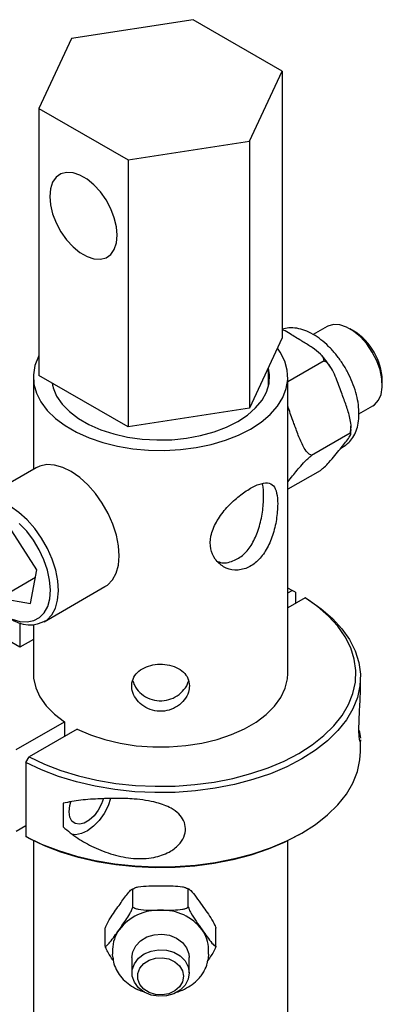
# Model space of a CAD drawing. Header units: inches. Extents: x 22.7 to 77.5, y 10.7 to 108.6.
# Tile 34 of 34: x 58.4 to 60.8, y 101.8 to 108.6. Entities that reach past the tile are written whole.
import ezdxf

# ---------------------------------------------------------------- set-up
doc = ezdxf.new("R2010")
doc.units = ezdxf.units.IN
doc.header["$MEASUREMENT"] = 0

msp = doc.modelspace()

# ---------------------------------------------------------------- linework, layer by layer
at = {"color": 7, "linetype": 'Continuous', "lineweight": 25}
for p, q in [((59.5481, 108.5709), (58.7116, 108.4415)), ((60.1605, 108.2174), (59.5481, 108.5709)), ((58.7116, 108.4415), (58.4874, 107.9586)), ((59.9363, 107.7345), (60.1605, 108.2174)), ((60.1605, 108.2174), (60.1605, 106.3802)), ((58.4874, 107.9586), (59.0998, 107.6051)), ((58.4874, 107.9586), (58.4874, 106.1214)), ((59.0998, 107.6051), (59.9363, 107.7345)), ((59.9363, 107.7345), (59.9363, 105.8973)), ((59.0998, 107.6051), (59.0998, 105.7679)), ((60.4686, 106.4588), (60.3734, 106.4038)), ((60.654, 106.4271), (60.6261, 106.4431)), ((60.1605, 106.3802), (59.9363, 105.8973)), ((60.448, 106.2218), (60.1989, 106.078)), ((60.0664, 106.0493), (60.0664, 106.1776)), ((58.4489, 106.1104), (58.4489, 105.4746)), ((59.0998, 105.7679), (58.4874, 106.1214)), ((60.1989, 104.069), (60.1989, 106.1104)), ((60.8488, 106.0574), (60.8488, 106.0896)), ((58.5814, 106.0671), (58.5814, 106.0493)), ((59.9363, 105.8973), (59.0998, 105.7679)), ((60.6877, 105.8579), (60.7836, 105.9132)), ((60.6274, 105.7238), (60.3629, 105.5712)), ((60.5643, 105.6218), (60.5821, 105.6321)), ((58.469, 105.4862), (58.0514, 105.2452)), ((60.4213, 105.4663), (60.1989, 105.338)), ((60.1989, 105.3897), (60.225, 105.4223)), ((58.4722, 104.7831), (58.3017, 105.0511)), ((58.4626, 104.7301), (58.2179, 104.5888)), ((58.4303, 104.552), (58.4722, 104.7831)), ((58.5238, 104.4269), (58.9414, 104.6679)), ((60.2289, 104.6424), (60.1989, 104.6577)), ((58.2179, 104.5888), (58.4303, 104.552)), ((60.1989, 104.6252), (60.2289, 104.6424)), ((60.3173, 104.5914), (60.1989, 104.5231)), ((60.251, 104.6297), (60.2289, 104.6424)), ((60.251, 104.6297), (60.251, 104.5532)), ((60.3173, 104.5914), (60.3394, 104.5787)), ((58.3559, 104.2515), (58.0236, 104.4434)), ((58.3559, 104.419), (58.3559, 104.2515)), ((58.4489, 104.4051), (58.4489, 104.069)), ((58.4489, 104.3052), (58.3559, 104.2515)), ((60.6989, 103.9638), (60.6989, 104.0435)), ((58.3306, 103.5466), (58.6626, 103.7383)), ((58.6626, 103.7383), (58.6626, 103.6362)), ((58.751, 103.6872), (58.419, 103.4956)), ((60.6887, 103.6781), (60.6981, 103.6248)), ((60.6989, 103.5332), (60.6989, 103.6138)), ((58.3969, 103.4573), (58.419, 103.4956)), ((58.3969, 103.4573), (58.3969, 102.9469)), ((58.3969, 103.3213), (58.3969, 103.287)), ((58.6537, 103.1769), (58.6537, 103.0136)), ((58.3306, 102.9852), (58.3969, 103.0235)), ((60.2743, 102.9592), (60.2964, 102.972)), ((58.419, 102.9342), (58.3969, 102.9469)), ((58.4489, 102.9189), (58.4489, 98.4043)), ((60.1989, 92.2491), (60.1989, 102.9189)), ((59.1463, 102.5934), (59.1275, 102.5838)), ((59.1336, 102.4627), (59.1336, 102.5864)), ((59.5198, 102.5846), (59.5005, 102.5932)), ((59.5143, 102.4627), (59.5143, 102.5864)), ((58.9432, 102.1935), (58.9432, 102.3172)), ((59.7047, 102.1935), (59.7047, 102.3172)), ((58.9942, 102.1716), (58.9942, 102.1379)), ((59.6537, 102.1379), (59.6537, 102.1716)), ((58.9951, 102.1183), (58.9942, 102.1379)), ((59.1271, 102.1152), (59.1271, 102.0084)), ((59.5208, 102.0084), (59.5208, 102.1152))]:
    msp.add_line(p, q, dxfattribs=at)
at = {"color": 7, "linetype": 'Continuous', "lineweight": 25, "flags": 128}
for points in [[(59.0256, 107.0866), (59.0206, 107.1452), (59.0056, 107.2071), (58.9813, 107.2696), (58.9489, 107.33), (58.9096, 107.3856), (58.8653, 107.4339), (58.8179, 107.473), (58.7694, 107.501), (58.7219, 107.5167), (58.6776, 107.5195), (58.6384, 107.5092), (58.6059, 107.4863), (58.5816, 107.4518), (58.5667, 107.4072), (58.5616, 107.3544), (58.5667, 107.2958), (58.5816, 107.2339), (58.6059, 107.1714), (58.6384, 107.111), (58.6776, 107.0554), (58.7219, 107.0071), (58.7694, 106.968), (58.8179, 106.94), (58.8653, 106.9243), (58.9096, 106.9215), (58.9489, 106.9318), (58.9813, 106.9546), (59.0056, 106.9892), (59.0206, 107.0338), (59.0256, 107.0866)], [(60.7836, 105.9132), (60.7949, 105.9207), (60.8222, 105.9508), (60.8403, 105.9919), (60.8484, 106.042), (60.8461, 106.0989), (60.8335, 106.1598), (60.8113, 106.222), (60.7803, 106.2825), (60.7422, 106.3384), (60.6986, 106.3873), (60.6517, 106.4267), (60.6035, 106.4549), (60.5564, 106.4705), (60.5126, 106.4728), (60.474, 106.4617), (60.4686, 106.4588)], [(58.4874, 106.2585), (58.4837, 106.2513), (58.4597, 106.1894), (58.4494, 106.1262), (58.4528, 106.0628), (58.47, 106.0002), (58.5007, 105.9393), (58.5443, 105.881), (58.6002, 105.8264), (58.6676, 105.7763), (58.7453, 105.7315), (58.8321, 105.6926), (58.9267, 105.6603), (59.0275, 105.6351), (59.1331, 105.6174), (59.2416, 105.6075), (59.3514, 105.6055), (59.4608, 105.6114), (59.5681, 105.6253), (59.6714, 105.6468), (59.7693, 105.6756), (59.8602, 105.7112), (59.9427, 105.7532), (60.0153, 105.8008), (60.0771, 105.8532), (60.127, 105.9097), (60.1642, 105.9694), (60.1882, 106.0313), (60.1985, 106.0945), (60.1951, 106.1579), (60.1779, 106.2205), (60.1472, 106.2815), (60.1278, 106.3099)], [(58.5773, 106.0695), (58.5848, 106.0368), (58.6091, 105.9794), (58.6466, 105.9244), (58.6968, 105.8729), (58.7587, 105.8258), (58.831, 105.784), (58.9126, 105.7483), (59.0018, 105.7194), (59.0971, 105.6977), (59.1965, 105.6837), (59.2983, 105.6776), (59.4006, 105.6797), (59.5015, 105.6897), (59.5991, 105.7076), (59.6915, 105.733), (59.7771, 105.7654), (59.8543, 105.8042), (59.9215, 105.8487), (59.9777, 105.8982), (60.0216, 105.9515), (60.0526, 106.0078), (60.07, 106.0661), (60.0735, 106.1251), (60.0664, 106.1714)], [(60.5821, 105.6321), (60.5927, 105.6388), (60.5972, 105.642)], [(58.9414, 104.6679), (58.9584, 104.6792), (58.9924, 104.7142), (59.0177, 104.7602), (59.0334, 104.8158), (59.0393, 104.8793), (59.0349, 104.9489), (59.0206, 105.0223), (58.9966, 105.0975), (58.9638, 105.172), (58.9232, 105.2436), (58.8759, 105.3101), (58.8235, 105.3696), (58.7674, 105.4202), (58.7095, 105.4604), (58.6514, 105.4889), (58.595, 105.5049), (58.5419, 105.5079), (58.4938, 105.4978), (58.469, 105.4862)], [(58.5408, 104.4382), (58.5748, 104.4731), (58.6001, 104.5191), (58.6159, 104.5747), (58.6217, 104.6383), (58.6173, 104.7078), (58.603, 104.7813), (58.5791, 104.8564), (58.5463, 104.9309), (58.5056, 105.0025), (58.4583, 105.0691), (58.4059, 105.1285), (58.3498, 105.1791), (58.2919, 105.2193), (58.2338, 105.2478), (58.1774, 105.2638), (58.1243, 105.2668), (58.0762, 105.2567), (58.0345, 105.2339), (58.0005, 105.1989), (57.9752, 105.1529), (57.9594, 105.0973), (57.9536, 105.0338), (57.9536, 105.0289)], [(58.4919, 104.4552), (58.5238, 104.4884), (58.5473, 104.5321), (58.5615, 104.5851), (58.566, 104.6457), (58.5607, 104.7119), (58.5457, 104.7815), (58.5215, 104.8524), (58.489, 104.9222), (58.449, 104.9888), (58.403, 105.0499), (58.3523, 105.1036)], [(58.419, 103.4956), (58.5244, 103.4455), (58.6381, 103.4019), (58.7589, 103.3652), (58.8855, 103.3357), (59.0166, 103.3138), (59.1509, 103.2997), (59.2869, 103.2936), (59.4234, 103.2954), (59.5588, 103.3052), (59.6918, 103.3229), (59.821, 103.3483), (59.9451, 103.3811), (60.0628, 103.4211), (60.1728, 103.4677), (60.2741, 103.5205), (60.3656, 103.579), (60.4463, 103.6425), (60.5155, 103.7104), (60.5724, 103.782), (60.6164, 103.8566), (60.647, 103.9334), (60.664, 104.0116), (60.6672, 104.0904), (60.6565, 104.1689), (60.6321, 104.2464), (60.5941, 104.3221), (60.5431, 104.3952), (60.4795, 104.4649), (60.404, 104.5306), (60.3173, 104.5914)], [(60.3394, 104.5787), (60.4283, 104.5164), (60.5057, 104.4492), (60.571, 104.3779), (60.6233, 104.3031), (60.6623, 104.2256), (60.6874, 104.1462), (60.6984, 104.0658), (60.6952, 103.9851), (60.6779, 103.9051), (60.6465, 103.8264), (60.6015, 103.7501), (60.5433, 103.6767), (60.4725, 103.6071), (60.3899, 103.5421), (60.2962, 103.4822), (60.1925, 103.4281), (60.0798, 103.3804), (59.9593, 103.3395), (59.8322, 103.3059), (59.6999, 103.28), (59.5637, 103.2619), (59.425, 103.2519), (59.2853, 103.25), (59.146, 103.2564), (59.0085, 103.2709), (58.8743, 103.2934), (58.7447, 103.3236), (58.6211, 103.3613), (58.5047, 103.406), (58.3969, 103.4573)], [(58.3031, 104.4449), (58.3565, 104.4286), (58.4068, 104.4249), (58.4524, 104.4339), (58.4919, 104.4552)], [(58.4489, 104.069), (58.4506, 104.0377), (58.4651, 103.9724), (58.4941, 103.9088), (58.5373, 103.8479), (58.5937, 103.7907), (58.6626, 103.7383)], [(58.751, 103.6872), (58.8418, 103.6475), (58.9409, 103.6149), (59.0464, 103.59), (59.1566, 103.5732), (59.2697, 103.5649), (59.3837, 103.5651), (59.4967, 103.5738), (59.6067, 103.591), (59.712, 103.6163), (59.8106, 103.6492), (59.901, 103.6893), (59.9816, 103.7359), (60.0511, 103.788), (60.1082, 103.845), (60.152, 103.9058), (60.1817, 103.9693), (60.1969, 104.0345), (60.1989, 104.069)], [(58.3969, 102.9469), (58.5047, 102.8956), (58.6211, 102.8509), (58.7447, 102.8133), (58.8743, 102.783), (59.0085, 102.7606), (59.146, 102.7461), (59.2853, 102.7397), (59.425, 102.7415), (59.5637, 102.7515), (59.6999, 102.7696), (59.8322, 102.7956), (59.9593, 102.8292), (60.0798, 102.8701), (60.1925, 102.9178), (60.2962, 102.9719), (60.3899, 103.0317), (60.4725, 103.0968), (60.5433, 103.1664), (60.6015, 103.2397), (60.6465, 103.3161), (60.6779, 103.3947), (60.6952, 103.4748), (60.6989, 103.5332)], [(58.9304, 103.2086), (58.9179, 103.1719), (58.8953, 103.1287), (58.8662, 103.0903), (58.833, 103.0598), (58.7984, 103.0399), (58.7652, 103.032), (58.7361, 103.0368), (58.7135, 103.0539), (58.6991, 103.0819), (58.6942, 103.1186)], [(58.6942, 103.1186), (58.6991, 103.161), (58.7061, 103.1862)], [(58.9804, 103.2098), (58.9623, 103.1592), (58.9349, 103.1068), (58.9008, 103.059), (58.862, 103.0185), (58.8206, 102.9875), (58.7789, 102.9679), (58.7393, 102.9606), (58.7127, 102.9634)], [(60.2743, 102.9592), (60.2741, 102.9591), (60.1728, 102.9063), (60.0628, 102.8597), (59.9451, 102.8198), (59.821, 102.7869), (59.6918, 102.7615), (59.5588, 102.7438), (59.4234, 102.734), (59.2869, 102.7322), (59.1509, 102.7384), (59.0166, 102.7525), (58.8855, 102.7744), (58.7589, 102.8038), (58.6381, 102.8405), (58.5244, 102.8842), (58.419, 102.9342)], [(59.1535, 102.1956), (59.1863, 102.2301), (59.2294, 102.2562), (59.2795, 102.2718), (59.3329, 102.2758), (59.3856, 102.2678), (59.4338, 102.2486), (59.4738, 102.2194), (59.5027, 102.1826), (59.5183, 102.1407), (59.5208, 102.1152)], [(59.1271, 102.1152), (59.1332, 102.155), (59.1535, 102.1956)], [(59.5208, 102.0084), (59.5135, 101.965), (59.4921, 101.9249), (59.4583, 101.8909), (59.4145, 101.8657), (59.364, 101.851), (59.3105, 101.848), (59.258, 101.8569), (59.2104, 101.8771), (59.1712, 101.9069), (59.1434, 101.9443), (59.1289, 101.9865), (59.1289, 102.0303), (59.1434, 102.0724), (59.1712, 102.1098), (59.2104, 102.1397), (59.258, 102.1598), (59.3105, 102.1687), (59.364, 102.1658), (59.4145, 102.1511), (59.4583, 102.1258), (59.4921, 102.0919), (59.5135, 102.0517), (59.5208, 102.0084)], [(59.4814, 101.9856), (59.4744, 101.9477), (59.4541, 101.9132), (59.4221, 101.8851), (59.3815, 101.8659), (59.3357, 101.8574), (59.2889, 101.8603), (59.2452, 101.8743), (59.2085, 101.8982), (59.1821, 101.9299), (59.1682, 101.9665), (59.1682, 102.0048), (59.1821, 102.0414), (59.2085, 102.0731), (59.2452, 102.097), (59.2889, 102.111), (59.3357, 102.1139), (59.3815, 102.1053), (59.4221, 102.0862), (59.4541, 102.0581), (59.4744, 102.0236), (59.4814, 101.9856)], [(59.6537, 102.1379), (59.6519, 102.1098), (59.6506, 102.1014)]]:
    msp.add_lwpolyline(points, dxfattribs=at)
at = {"color": 7, "linetype": 'Continuous', "lineweight": 25}
for centre, radius, start, end in [((60.4282, 106.0717), 0.421, 2.42782, 57.5668), ((58.4231, 104.6306), 0.2256, 233.07783, 301.4406), ((59.3136, 102.0926), 0.3483, 88.29447, 142.18673), ((59.3343, 102.0926), 0.3483, 37.81327, 91.70553), ((59.227, 102.1697), 0.2328, 144.11475, 179.55059), ((59.4209, 102.1697), 0.2328, 0.44941, 35.88525)]:
    msp.add_arc(centre, radius, start, end, dxfattribs=at)
for points, knots in [([(60.599, 105.6448), (60.608, 105.6516), (60.6295, 105.668), (60.6548, 105.7051), (60.6754, 105.7528), (60.6871, 105.8083), (60.6898, 105.8701), (60.6833, 105.9365), (60.6678, 106.0055), (60.6438, 106.075), (60.6121, 106.1433), (60.5736, 106.2085), (60.5292, 106.2689), (60.4801, 106.323), (60.4274, 106.3692), (60.3723, 106.4063), (60.316, 106.4332), (60.2602, 106.4483), (60.2072, 106.452), (60.1755, 106.444), (60.1605, 106.4402)], [0, 0, 0, 0, 0.038052, 0.09123, 0.14545, 0.201219, 0.25816, 0.315604, 0.373037, 0.430344, 0.487545, 0.544707, 0.601908, 0.659209, 0.7167, 0.77446, 0.832516, 0.890682, 0.948287, 1, 1, 1, 1]), ([(60.2901, 106.362), (60.2649, 106.3774), (60.2247, 106.4019), (60.1829, 106.4283), (60.1627, 106.4359), (60.1605, 106.4368)], [0, 0, 0, 0, 0.60117, 0.956627, 1, 1, 1, 1]), ([(60.448, 106.2218), (60.4476, 106.2281), (60.4465, 106.2448), (60.418, 106.277), (60.3685, 106.3143), (60.32, 106.3433), (60.2942, 106.3594), (60.2901, 106.362)], [0, 0, 0, 0, 0.110422, 0.291494, 0.613899, 0.938305, 1, 1, 1, 1]), ([(60.4932, 106.1789), (60.4797, 106.1988), (60.4598, 106.2284), (60.4366, 106.2538), (60.4291, 106.2621)], [0, 0, 0, 0, 0.676422, 1, 1, 1, 1]), ([(60.5725, 105.9929), (60.5609, 106.0252), (60.5425, 106.0767), (60.5144, 106.1456), (60.4891, 106.1885), (60.4655, 106.2137), (60.4525, 106.2197), (60.448, 106.2218)], [0, 0, 0, 0, 0.374103, 0.595302, 0.814723, 0.936394, 1, 1, 1, 1]), ([(60.6274, 105.7238), (60.6299, 105.7338), (60.6365, 105.7602), (60.6297, 105.8194), (60.6095, 105.8935), (60.5864, 105.9542), (60.5744, 105.9876), (60.5725, 105.9929)], [0, 0, 0, 0, 0.110422, 0.291494, 0.613899, 0.938305, 1, 1, 1, 1]), ([(60.2384, 105.8), (60.2263, 105.8321), (60.2121, 105.8699), (60.2007, 105.9091), (60.1989, 105.915)], [0, 0, 0, 0, 0.849964, 1, 1, 1, 1]), ([(60.3629, 105.5712), (60.3553, 105.5753), (60.3352, 105.5863), (60.3044, 105.6317), (60.2734, 105.6995), (60.2524, 105.7614), (60.2404, 105.7947), (60.2384, 105.8)], [0, 0, 0, 0, 0.110422, 0.291494, 0.613899, 0.938305, 1, 1, 1, 1]), ([(60.6311, 105.7181), (60.6321, 105.7255), (60.6346, 105.743), (60.6333, 105.762), (60.6325, 105.773)], [0, 0, 0, 0, 0.422379, 1, 1, 1, 1]), ([(60.5591, 105.6152), (60.5796, 105.6403), (60.6103, 105.6782), (60.6336, 105.715), (60.6324, 105.7238), (60.628, 105.7238), (60.6274, 105.7238)], [0, 0, 0, 0, 0.556464, 0.836747, 0.977786, 1, 1, 1, 1]), ([(60.4213, 105.4663), (60.4232, 105.4678), (60.433, 105.4756), (60.4558, 105.4957), (60.4896, 105.5302), (60.5244, 105.5712), (60.5475, 105.6005), (60.5591, 105.6152)], [0, 0, 0, 0, 0.026135, 0.132861, 0.336153, 0.667339, 1, 1, 1, 1]), ([(60.225, 105.4223), (60.2444, 105.4468), (60.2734, 105.4837), (60.3197, 105.5338), (60.3492, 105.5603), (60.3612, 105.5699), (60.3629, 105.5712)], [0, 0, 0, 0, 0.556464, 0.836747, 0.977786, 1, 1, 1, 1]), ([(60.1295, 105.237), (60.1281, 105.264), (60.1253, 105.3179), (60.1021, 105.3664), (60.0619, 105.3873), (60.0013, 105.3765), (59.9255, 105.3375), (59.8448, 105.2777), (59.7673, 105.2022), (59.7024, 105.1133), (59.6646, 105.0176), (59.6638, 104.9274), (59.6964, 104.8528), (59.7558, 104.7994), (59.8346, 104.7758), (59.9192, 104.7908), (59.9945, 104.8424), (60.0542, 104.9215), (60.097, 105.0207), (60.1243, 105.1339), (60.1277, 105.2022), (60.1295, 105.237)], [0, 0, 0, 0, 0.051078, 0.102065, 0.155364, 0.21044, 0.263121, 0.313217, 0.364066, 0.41789, 0.472866, 0.524794, 0.57429, 0.625663, 0.680275, 0.73466, 0.785878, 0.835874, 0.887988, 0.942836, 1, 1, 1, 1]), ([(60.0328, 105.2928), (60.0326, 105.3212), (60.0323, 105.3549), (60.0243, 105.3728), (60.023, 105.3757)], [0, 0, 0, 0, 0.840071, 1, 1, 1, 1]), ([(59.7171, 104.8418), (59.7231, 104.8393), (59.7555, 104.8261), (59.8215, 104.8395), (59.8971, 104.8848), (59.9565, 104.9608), (59.999, 105.0576), (60.0247, 105.1678), (60.0324, 105.2484), (60.0327, 105.2864), (60.0328, 105.2928)], [0, 0, 0, 0, 0.037173, 0.199384, 0.349311, 0.493035, 0.643412, 0.805221, 0.96687, 1, 1, 1, 1]), ([(59.5224, 103.9853), (59.5203, 104.003), (59.516, 104.0383), (59.4828, 104.0822), (59.4334, 104.1147), (59.3708, 104.1331), (59.3034, 104.136), (59.239, 104.1239), (59.1838, 104.0975), (59.1436, 104.0577), (59.1234, 104.0074), (59.1259, 103.9521), (59.1499, 103.8982), (59.1928, 103.8518), (59.251, 103.8194), (59.3175, 103.8066), (59.384, 103.8153), (59.4435, 103.8434), (59.4901, 103.8873), (59.5179, 103.9376), (59.5211, 103.9708), (59.5224, 103.9853)], [0, 0, 0, 0, 0.052742, 0.105451, 0.15902, 0.213185, 0.266432, 0.318714, 0.371412, 0.425285, 0.479327, 0.532183, 0.584369, 0.637421, 0.691536, 0.745275, 0.797818, 0.850177, 0.903603, 0.957783, 1, 1, 1, 1]), ([(59.1326, 104.0199), (59.1379, 104.0049), (59.1495, 103.9716), (59.1909, 103.9268), (59.248, 103.8928), (59.3145, 103.8788), (59.3807, 103.8867), (59.4407, 103.9143), (59.4868, 103.958), (59.5119, 103.996), (59.5151, 104.0167), (59.5154, 104.0187)], [0, 0, 0, 0, 0.103354, 0.228472, 0.357121, 0.484751, 0.608532, 0.731519, 0.857766, 0.986673, 1, 1, 1, 1]), ([(60.6979, 103.6138), (60.6981, 103.6081), (60.6984, 103.5946), (60.6935, 103.6046), (60.6893, 103.637), (60.6877, 103.689), (60.6895, 103.7535), (60.6932, 103.8235), (60.6979, 103.8975), (60.6981, 103.9411), (60.6982, 103.9638)], [0, 0, 0, 0, 0.10867, 0.255867, 0.38112, 0.506816, 0.621893, 0.737018, 0.862989, 1, 1, 1, 1]), ([(58.6537, 103.0136), (58.6863, 102.987), (58.7517, 102.9336), (58.8679, 102.8708), (58.9961, 102.8201), (59.1362, 102.7925), (59.2696, 102.7966), (59.3772, 102.8323), (59.4477, 102.8848), (59.4872, 102.9432), (59.4993, 103.0029), (59.4857, 103.0586), (59.4507, 103.1063), (59.3889, 103.1507), (59.3081, 103.1803), (59.2208, 103.1978), (59.1287, 103.2079), (59.0237, 103.2117), (58.9, 103.2077), (58.7724, 103.2007), (58.6932, 103.1848), (58.6537, 103.1769)], [0, 0, 0, 0, 0.061642, 0.123404, 0.193558, 0.263538, 0.332019, 0.388215, 0.430258, 0.466032, 0.501934, 0.534802, 0.567684, 0.603664, 0.65727, 0.695594, 0.733985, 0.792684, 0.851486, 0.925828, 1, 1, 1, 1]), ([(59.0384, 102.4737), (59.0561, 102.4991), (59.0828, 102.5373), (59.114, 102.5754), (59.1278, 102.5864), (59.1323, 102.587), (59.1335, 102.5864), (59.1336, 102.5864)], [0, 0, 0, 0, 0.532584, 0.800577, 0.935246, 0.994216, 1, 1, 1, 1]), ([(59.1336, 102.5864), (59.1374, 102.5891), (59.147, 102.5958), (59.1842, 102.6052), (59.245, 102.6086), (59.2967, 102.6084), (59.3239, 102.6083)], [0, 0, 0, 0, 0.090007, 0.224488, 0.591125, 1, 1, 1, 1]), ([(59.3239, 102.6083), (59.3306, 102.6083), (59.3592, 102.6083), (59.4095, 102.6083), (59.4617, 102.6053), (59.4947, 102.5973), (59.508, 102.5916), (59.5128, 102.5876), (59.5143, 102.5864)], [0, 0, 0, 0, 0.099457, 0.428508, 0.757342, 0.873681, 0.960848, 1, 1, 1, 1]), ([(59.5143, 102.5864), (59.5162, 102.5864), (59.521, 102.5863), (59.5396, 102.5694), (59.57, 102.5298), (59.5959, 102.4931), (59.6095, 102.4737)], [0, 0, 0, 0, 0.090007, 0.224488, 0.591125, 1, 1, 1, 1]), ([(58.9432, 102.3172), (58.9444, 102.3207), (58.9477, 102.3305), (58.9587, 102.3537), (58.9894, 102.4059), (59.0174, 102.4446), (59.0384, 102.4737)], [0, 0, 0, 0, 0.058856, 0.165692, 0.374647, 1, 1, 1, 1]), ([(59.0384, 102.3062), (59.0561, 102.331), (59.0828, 102.3683), (59.114, 102.4183), (59.1278, 102.4465), (59.1323, 102.4586), (59.1335, 102.4624), (59.1336, 102.4627)], [0, 0, 0, 0, 0.532584, 0.800577, 0.935246, 0.994216, 1, 1, 1, 1]), ([(59.1336, 102.4627), (59.1374, 102.46), (59.147, 102.4533), (59.1842, 102.4439), (59.245, 102.4405), (59.2967, 102.4407), (59.3239, 102.4408)], [0, 0, 0, 0, 0.090007, 0.224488, 0.591125, 1, 1, 1, 1]), ([(59.3239, 102.4408), (59.3306, 102.4408), (59.3592, 102.4408), (59.4095, 102.4408), (59.4617, 102.4438), (59.4947, 102.4518), (59.508, 102.4575), (59.5128, 102.4615), (59.5143, 102.4627)], [0, 0, 0, 0, 0.099457, 0.428508, 0.757342, 0.873681, 0.960848, 1, 1, 1, 1]), ([(59.5143, 102.4627), (59.5162, 102.4573), (59.521, 102.4437), (59.5396, 102.408), (59.57, 102.3617), (59.5959, 102.3253), (59.6095, 102.3062)], [0, 0, 0, 0, 0.090007, 0.224488, 0.591125, 1, 1, 1, 1]), ([(59.6095, 102.4737), (59.6128, 102.469), (59.6271, 102.4488), (59.6523, 102.4131), (59.6784, 102.3732), (59.6948, 102.342), (59.7015, 102.3269), (59.7039, 102.3195), (59.7047, 102.3172)], [0, 0, 0, 0, 0.099457, 0.428508, 0.757342, 0.873681, 0.960848, 1, 1, 1, 1]), ([(58.9432, 102.1935), (58.9444, 102.1933), (58.9477, 102.1929), (58.9587, 102.2009), (58.9894, 102.2354), (59.0174, 102.2759), (59.0384, 102.3062)], [0, 0, 0, 0, 0.058856, 0.165692, 0.374647, 1, 1, 1, 1]), ([(59.6095, 102.3062), (59.6128, 102.3015), (59.6271, 102.2813), (59.6523, 102.2457), (59.6784, 102.2117), (59.6948, 102.1965), (59.7015, 102.1927), (59.7039, 102.1933), (59.7047, 102.1935)], [0, 0, 0, 0, 0.099457, 0.428508, 0.757342, 0.873681, 0.960848, 1, 1, 1, 1]), ([(58.999, 102.0933), (58.9978, 102.0949), (58.9857, 102.1123), (58.9695, 102.1375), (58.953, 102.1686), (58.9464, 102.1837), (58.944, 102.1912), (58.9432, 102.1935)], [0, 0, 0, 0, 0.057061, 0.599624, 0.79158, 0.935401, 1, 1, 1, 1]), ([(59.7047, 102.1935), (59.7035, 102.19), (59.7002, 102.1801), (59.6891, 102.157), (59.671, 102.1256), (59.656, 102.1044), (59.6479, 102.0931)], [0, 0, 0, 0, 0.095575, 0.269067, 0.608387, 1, 1, 1, 1]), ([(58.9966, 102.1173), (58.9968, 102.1106), (58.9976, 102.086), (59.0117, 102.0448), (59.0382, 101.9961), (59.0761, 101.9527), (59.1233, 101.9165), (59.1703, 101.8909), (59.2028, 101.8817), (59.215, 101.8782)], [0, 0, 0, 0, 0.061512, 0.227051, 0.392816, 0.559619, 0.727746, 0.897023, 1, 1, 1, 1]), ([(59.6075, 101.9967), (59.6133, 102.0055), (59.6293, 102.0302), (59.6446, 102.065), (59.6479, 102.0913), (59.6489, 102.0995)], [0, 0, 0, 0, 0.278722, 0.7756, 1, 1, 1, 1]), ([(59.4277, 101.8756), (59.4282, 101.8757), (59.4497, 101.8798), (59.489, 101.8973), (59.5423, 101.928), (59.5815, 101.9627), (59.6004, 101.9874), (59.6075, 101.9967)], [0, 0, 0, 0, 0.006564, 0.282353, 0.558301, 0.833925, 1, 1, 1, 1])]:
    msp.add_open_spline(points, degree=3, knots=knots, dxfattribs=at)

doc.saveas('drawing.dxf')
